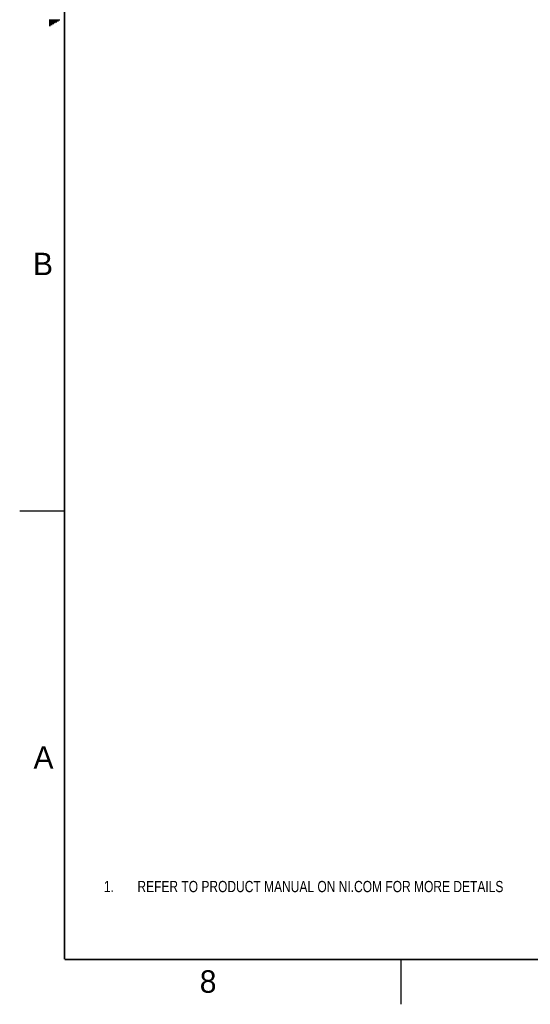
# Model space of a CAD drawing. Header units: inches. Extents: x 0 to 34, y 0 to 22.
# Tile 1 of 78: x 0 to 5.7, y 0 to 11. Entities that reach past the tile are written whole.
import ezdxf

# ---------------------------------------------------------------- set-up
doc = ezdxf.new("R2010")
doc.units = ezdxf.units.IN
doc.header["$LTSCALE"] = 1.87
doc.header["$MEASUREMENT"] = 0
doc.layers.get('0').update_dxf_attribs({"linetype": 'CONTINUOUS'})
doc.layers.add('DIMENSIONS', color=7, linetype='CONTINUOUS')
doc.styles.get("Standard").update_dxf_attribs({"font": 'txt', "width": 0.8})
doc.styles.add('TEXTSTYLE_2', font='txt')
doc.dimstyles.new('DIMSTYLE_1', dxfattribs={"dimtxt": 0.15625, "dimasz": 0.1875, "dimexe": 0.125, "dimexo": 0.0625, "dimgap": 0.09, "dimtad": 0, "dimtih": 1, "dimtoh": 1, "dimzin": 4, "dimdsep": 46, "dimtxsty": 'STANDARD', "dimblk": 'CLOSED', "dimblk1": 'CLOSED', "dimblk2": 'CLOSED', "dimcen": 0.09, "dimadec": 0, "dimazin": 0, "dimtfac": 1, "dimtofl": 0, "dimtmove": 0, "dimatfit": 3, "dimldrblk": 'CLOSED', "dimfxl": 1, "dimtolj": 1, "dimtzin": 4, "dimarcsym": 0})

# ---------------------------------------------------------------- blocks, each defined once
blk = doc.blocks.new('SYMBOL_3_BL0', base_point=(3.625, 1.312))
at = {"color": 2, "linetype": 'CONTINUOUS', "width": 0.8}
for s, p in [('1.', (0.938, 1.25)), ('REFER TO PRODUCT MANUAL ON NI.COM FOR MORE DETAILS', (1.312, 1.25))]:
    blk.add_text(s, height=0.125, dxfattribs=at).set_placement(p)
blk = doc.blocks.new('*D30')
at = {"layer": 'DIMENSIONS', "color": 2, "linetype": 'CONTINUOUS'}
blk.add_line((7.395, 6.096), (6.756, 6.096), dxfattribs=at)
at = {"layer": 'DIMENSIONS', "color": 2, "linetype": 'CONTINUOUS', "insert": (6.678, 6.174), "char_height": 0.15625, "width": 1.28125, "attachment_point": 3, "line_spacing_factor": 0.9}
blk.add_mtext('.82{\\Ftxt.shx;\\W1.000000;\\H0.156250; }[20,8]', dxfattribs=at)
blk = doc.blocks.new('_CLOSED')
at = {"color": 0, "linetype": 'BYBLOCK'}
for p, q in [((0, 0), (-1, 0.167)), ((-1, 0.167), (-1, -0.167)), ((-1, -0.167), (0, 0)), ((-1, 0), (0, 0))]:
    blk.add_line(p, q, dxfattribs=at)
blk = doc.blocks.new('*D32')
at = {"layer": 'DIMENSIONS', "color": 2, "linetype": 'CONTINUOUS'}
blk.add_line((8.533, 6.415), (6.756, 6.415), dxfattribs=at)
at = {"layer": 'DIMENSIONS', "color": 2, "linetype": 'CONTINUOUS', "insert": (6.678, 6.493), "char_height": 0.15625, "width": 1.40625, "attachment_point": 3, "line_spacing_factor": 0.9}
blk.add_mtext('1.14{\\Ftxt.shx;\\W1.000000;\\H0.156250; }[28,9]', dxfattribs=at)
blk = doc.blocks.new('*D33')
at = {"layer": 'DIMENSIONS', "color": 2, "linetype": 'CONTINUOUS'}
blk.add_line((10.27, 7.809), (6.756, 7.809), dxfattribs=at)
at = {"layer": 'DIMENSIONS', "color": 2, "linetype": 'CONTINUOUS', "insert": (6.678, 7.887), "char_height": 0.15625, "width": 1.40625, "attachment_point": 3, "line_spacing_factor": 0.9}
blk.add_mtext('2.53{\\Ftxt.shx;\\W1.000000;\\H0.156250; }[64,3]', dxfattribs=at)

msp = doc.modelspace()

# ---------------------------------------------------------------- linework, layer by layer
at = {"color": 2, "linetype": 'CONTINUOUS'}
for p, q in [((0.33, 10.97), (0.448, 10.97)), ((0.33, 10.96), (0.431, 10.96)), ((0.33, 10.95), (0.413, 10.95)), ((0.33, 10.94), (0.396, 10.94)), ((0.33, 10.93), (0.379, 10.93)), ((0.33, 10.92), (0.361, 10.92)), ((0.33, 10.91), (0.344, 10.91)), ((0, 5.5), (0.5, 5.5)), ((4.25, 0), (4.25, 0.5))]:
    msp.add_line(p, q, dxfattribs=at)
at = {"color": 7, "linetype": 'CONTINUOUS', "const_width": 0.02}
for points in [[(0.5, 21.5), (0.5, 0.5)], [(0.5, 0.5), (33.5, 0.5)]]:
    msp.add_lwpolyline(points, dxfattribs=at)

# ---------------------------------------------------------------- block references
at = {"color": 2, "linetype": 'CONTINUOUS'}
msp.add_blockref('SYMBOL_3_BL0', (3.625, 1.312), dxfattribs=at)

# ---------------------------------------------------------------- texts
at = {"color": 2, "linetype": 'CONTINUOUS', "char_height": 0.25, "width": 0.25, "attachment_point": 1, "line_spacing_factor": 0.9, "style": 'TEXTSTYLE_2'}
for s, insert in [('B', (0.148, 8.376)), ('A', (0.154, 2.876)), ('8', (2.007, 0.379))]:
    msp.add_mtext(s, dxfattribs=dict(at, insert=insert))

# ---------------------------------------------------------------- dimensions: what is measured, and where the dimension line sits
at = {"layer": 'DIMENSIONS', "color": 2, "linetype": 'CONTINUOUS'}
for feature_location, offset, origin, picture, middle in [((10.27, 7.809), (-3.514, 0), (10.332, 5.276), '*D33', (5.975, 7.809)), ((8.533, 6.415), (-1.777, 0), (8.596, 5.276), '*D32', (5.975, 6.415)), ((7.395, 6.096), (-0.639, 0), (7.731, 5.276), '*D30', (6.037, 6.096))]:
    dim = msp.add_ordinate_dim(feature_location=feature_location, offset=offset, dtype=0, origin=origin, dimstyle='DIMSTYLE_1', override={"dimtad": 1, "dimtih": 0, "dimtoh": 0}, dxfattribs=at)
    dim.commit()
    dim.dimension.update_dxf_attribs({"geometry": picture, "text_midpoint": middle})

doc.saveas('drawing.dxf')
